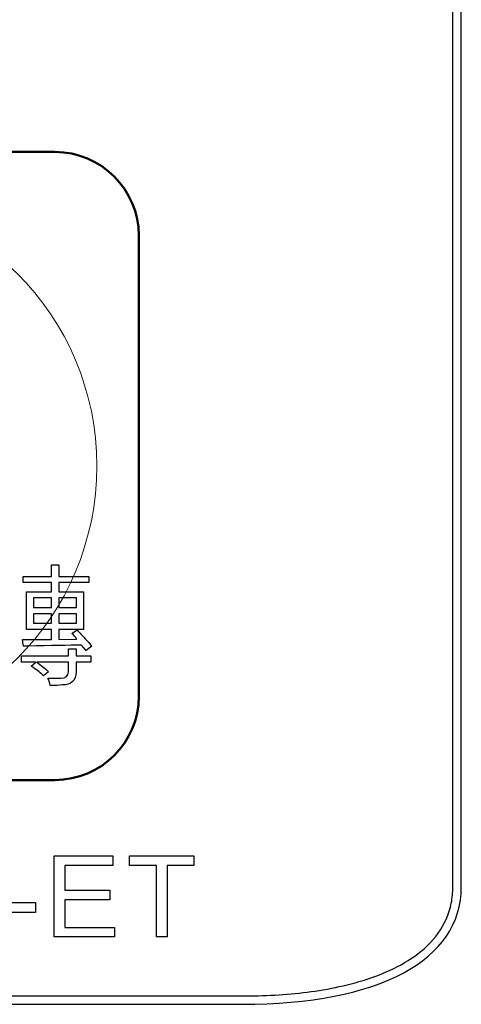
# Model space of a CAD drawing. Header units: millimetres. Extents: x 6964 to 8548, y -230 to 508.
# Tile 107 of 137: x 7415 to 7425, y 187 to 210. Entities that reach past the tile are written whole.
import ezdxf

# ---------------------------------------------------------------- set-up
doc = ezdxf.new("R2010")
doc.units = ezdxf.units.MM
doc.header["$LTSCALE"] = 3
doc.layers.add('layer 1', color=7, linetype='Continuous')

msp = doc.modelspace()

# ---------------------------------------------------------------- linework, layer by layer
at = {"linetype": 'Continuous', "lineweight": 30}
for p, q in [((7425.405, 189.698), (7425.405, 256.201)), ((7059.322, 186.894), (7420.175, 186.894))]:
    msp.add_line(p, q, dxfattribs=at)
msp.add_ellipse((7413.574, 193.239), major_axis=(11.707, -4.265), ratio=0.401308, start_param=5.449513, end_param=6.428361, dxfattribs=at)
at = {"layer": 'layer 1'}
for points in [[(7425.204, 189.698), (7425.204, 189.698), (7425.204, 256.201), (7425.204, 256.201)], [(7415.626, 197.113), (7415.626, 197.113), (7415.626, 197.392), (7415.626, 197.392)], [(7415.626, 197.392), (7415.626, 197.392), (7415.796, 197.392), (7415.796, 197.392)], [(7415.796, 197.392), (7415.796, 197.392), (7415.796, 197.113), (7415.796, 197.113)], [(7414.945, 196.966), (7414.945, 196.966), (7414.945, 197.113), (7414.945, 197.113)], [(7414.945, 197.113), (7414.945, 197.113), (7415.626, 197.113), (7415.626, 197.113)], [(7415.796, 197.113), (7415.796, 197.113), (7416.514, 197.113), (7416.514, 197.113)], [(7416.514, 197.113), (7416.514, 197.113), (7416.514, 196.966), (7416.514, 196.966)], [(7415.626, 196.966), (7415.626, 196.966), (7414.945, 196.966), (7414.945, 196.966)], [(7415.626, 196.745), (7415.626, 196.745), (7415.626, 196.966), (7415.626, 196.966)], [(7416.514, 196.966), (7416.514, 196.966), (7415.796, 196.966), (7415.796, 196.966)], [(7415.796, 196.966), (7415.796, 196.966), (7415.796, 196.745), (7415.796, 196.745)], [(7415.028, 195.846), (7415.028, 195.846), (7415.028, 196.745), (7415.028, 196.745)], [(7415.028, 196.745), (7415.028, 196.745), (7415.626, 196.745), (7415.626, 196.745)], [(7415.198, 196.599), (7415.198, 196.599), (7415.198, 196.369), (7415.198, 196.369)], [(7415.626, 196.599), (7415.626, 196.599), (7415.198, 196.599), (7415.198, 196.599)], [(7415.626, 196.369), (7415.626, 196.369), (7415.626, 196.599), (7415.626, 196.599)], [(7415.796, 196.745), (7415.796, 196.745), (7416.391, 196.745), (7416.391, 196.745)], [(7416.22, 196.599), (7416.22, 196.599), (7415.796, 196.599), (7415.796, 196.599)], [(7415.796, 196.599), (7415.796, 196.599), (7415.796, 196.369), (7415.796, 196.369)], [(7416.22, 196.369), (7416.22, 196.369), (7416.22, 196.599), (7416.22, 196.599)], [(7416.391, 196.745), (7416.391, 196.745), (7416.391, 195.846), (7416.391, 195.846)], [(7415.198, 196.369), (7415.198, 196.369), (7415.626, 196.369), (7415.626, 196.369)], [(7415.796, 196.369), (7415.796, 196.369), (7416.22, 196.369), (7416.22, 196.369)], [(7415.198, 196.222), (7415.198, 196.222), (7415.198, 195.992), (7415.198, 195.992)], [(7415.626, 196.222), (7415.626, 196.222), (7415.198, 196.222), (7415.198, 196.222)], [(7415.626, 195.992), (7415.626, 195.992), (7415.626, 196.222), (7415.626, 196.222)], [(7416.22, 196.222), (7416.22, 196.222), (7415.796, 196.222), (7415.796, 196.222)], [(7415.796, 196.222), (7415.796, 196.222), (7415.796, 195.992), (7415.796, 195.992)], [(7416.22, 195.992), (7416.22, 195.992), (7416.22, 196.222), (7416.22, 196.222)], [(7415.198, 195.992), (7415.198, 195.992), (7415.626, 195.992), (7415.626, 195.992)], [(7415.796, 195.992), (7415.796, 195.992), (7416.22, 195.992), (7416.22, 195.992)], [(7415.626, 195.846), (7415.626, 195.846), (7415.028, 195.846), (7415.028, 195.846)], [(7415.626, 195.603), (7415.626, 195.603), (7415.626, 195.846), (7415.626, 195.846)], [(7416.391, 195.846), (7416.391, 195.846), (7415.796, 195.846), (7415.796, 195.846)], [(7415.796, 195.846), (7415.796, 195.846), (7415.796, 195.603), (7415.796, 195.603)], [(7416.112, 195.749), (7416.112, 195.749), (7416.234, 195.834), (7416.234, 195.834)], [(7416.222, 195.615), (7416.198, 195.664), (7416.161, 195.708), (7416.112, 195.749)], [(7416.234, 195.834), (7416.291, 195.777), (7416.368, 195.692), (7416.465, 195.579)], [(7414.957, 195.445), (7414.957, 195.445), (7414.933, 195.603), (7414.933, 195.603)], [(7414.933, 195.603), (7415.168, 195.603), (7415.399, 195.603), (7415.626, 195.603)], [(7415.067, 195.445), (7415.018, 195.445), (7414.982, 195.445), (7414.957, 195.445)], [(7416.343, 195.469), (7416.027, 195.469), (7415.602, 195.461), (7415.067, 195.445)], [(7415.796, 195.603), (7415.796, 195.603), (7416.222, 195.615), (7416.222, 195.615)], [(7416.453, 195.347), (7416.453, 195.347), (7416.343, 195.469), (7416.343, 195.469)], [(7416.587, 195.445), (7416.587, 195.445), (7416.453, 195.347), (7416.453, 195.347)], [(7416.465, 195.579), (7416.522, 195.522), (7416.562, 195.477), (7416.587, 195.445)], [(7414.909, 195.068), (7414.909, 195.068), (7414.909, 195.214), (7414.909, 195.214)], [(7414.909, 195.214), (7414.909, 195.214), (7416.027, 195.214), (7416.027, 195.214)], [(7416.027, 195.214), (7416.027, 195.214), (7416.027, 195.384), (7416.027, 195.384)], [(7416.027, 195.384), (7416.027, 195.384), (7416.21, 195.384), (7416.21, 195.384)], [(7416.21, 195.384), (7416.21, 195.384), (7416.21, 195.214), (7416.21, 195.214)], [(7416.21, 195.214), (7416.21, 195.214), (7416.562, 195.214), (7416.562, 195.214)], [(7416.562, 195.214), (7416.562, 195.214), (7416.562, 195.068), (7416.562, 195.068)], [(7415.249, 195.068), (7415.249, 195.068), (7414.909, 195.068), (7414.909, 195.068)], [(7415.14, 194.971), (7415.14, 194.971), (7415.249, 195.068), (7415.249, 195.068)], [(7415.189, 194.934), (7415.173, 194.95), (7415.156, 194.962), (7415.14, 194.971)], [(7415.432, 194.74), (7415.375, 194.796), (7415.294, 194.861), (7415.189, 194.934)], [(7416.027, 195.068), (7416.027, 195.068), (7415.274, 195.068), (7415.274, 195.068)], [(7415.274, 195.068), (7415.371, 194.995), (7415.464, 194.918), (7415.553, 194.837)], [(7416.027, 194.837), (7416.027, 194.837), (7416.027, 195.068), (7416.027, 195.068)], [(7416.562, 195.068), (7416.562, 195.068), (7416.21, 195.068), (7416.21, 195.068)], [(7416.21, 195.068), (7416.21, 195.068), (7416.21, 194.837), (7416.21, 194.837)], [(7415.553, 194.837), (7415.553, 194.837), (7415.432, 194.74), (7415.432, 194.74)], [(7416.21, 194.837), (7416.21, 194.626), (7416.101, 194.521), (7415.882, 194.521)], [(7415.59, 194.508), (7415.582, 194.573), (7415.566, 194.63), (7415.541, 194.679)], [(7415.882, 194.521), (7415.817, 194.512), (7415.719, 194.508), (7415.59, 194.508)], [(7415.689, 188.504), (7415.689, 188.504), (7415.689, 190.439), (7415.689, 190.439)], [(7415.689, 190.439), (7415.689, 190.439), (7417.086, 190.439), (7417.086, 190.439)], [(7417.086, 190.439), (7417.086, 190.439), (7417.086, 190.212), (7417.086, 190.212)], [(7417.49, 190.212), (7417.49, 190.212), (7417.49, 190.439), (7417.49, 190.439)], [(7417.49, 190.439), (7417.49, 190.439), (7419.023, 190.439), (7419.023, 190.439)], [(7419.023, 190.439), (7419.023, 190.439), (7419.023, 190.212), (7419.023, 190.212)], [(7417.086, 190.212), (7417.086, 190.212), (7415.946, 190.212), (7415.946, 190.212)], [(7415.946, 190.212), (7415.946, 190.212), (7415.946, 189.618), (7415.946, 189.618)], [(7418.128, 190.212), (7418.128, 190.212), (7417.49, 190.212), (7417.49, 190.212)], [(7418.128, 188.504), (7418.128, 188.504), (7418.128, 190.212), (7418.128, 190.212)], [(7419.023, 190.212), (7419.023, 190.212), (7418.385, 190.212), (7418.385, 190.212)], [(7418.385, 190.212), (7418.385, 190.212), (7418.385, 188.504), (7418.385, 188.504)], [(7415.946, 189.618), (7415.946, 189.618), (7417.013, 189.618), (7417.013, 189.618)], [(7417.013, 189.618), (7417.013, 189.618), (7417.013, 189.391), (7417.013, 189.391)], [(7414.509, 189.323), (7414.509, 189.323), (7415.244, 189.323), (7415.244, 189.323)], [(7415.244, 189.323), (7415.244, 189.323), (7415.244, 189.085), (7415.244, 189.085)], [(7417.013, 189.391), (7417.013, 189.391), (7415.946, 189.391), (7415.946, 189.391)], [(7415.946, 189.391), (7415.946, 189.391), (7415.946, 188.731), (7415.946, 188.731)], [(7415.244, 189.085), (7415.244, 189.085), (7414.509, 189.085), (7414.509, 189.085)], [(7415.946, 188.731), (7415.946, 188.731), (7417.132, 188.731), (7417.132, 188.731)], [(7417.132, 188.731), (7417.132, 188.731), (7417.132, 188.504), (7417.132, 188.504)], [(7417.132, 188.504), (7417.132, 188.504), (7415.689, 188.504), (7415.689, 188.504)], [(7418.385, 188.504), (7418.385, 188.504), (7418.128, 188.504), (7418.128, 188.504)], [(7420.175, 187.094), (7420.696, 187.094), (7421.214, 187.12), (7421.728, 187.185)], [(7059.322, 187.094), (7059.322, 187.094), (7420.175, 187.094), (7420.175, 187.094)]]:
    msp.add_open_spline(points, degree=3, dxfattribs=at)
at = {"layer": 'layer 1', "lineweight": 50}
for points in [[(7404.708, 207.25), (7404.708, 207.25), (7415.708, 207.25), (7415.708, 207.25)], [(7415.708, 207.25), (7416.808, 207.25), (7417.708, 206.35), (7417.708, 205.25)], [(7417.708, 205.25), (7417.708, 205.25), (7417.708, 194.25), (7417.708, 194.25)], [(7417.708, 194.25), (7417.708, 193.15), (7416.808, 192.25), (7415.708, 192.25)], [(7415.708, 192.25), (7415.708, 192.25), (7404.708, 192.25), (7404.708, 192.25)]]:
    msp.add_open_spline(points, degree=3, dxfattribs=at)
at = {"layer": 'layer 1', "lineweight": 9}
for points, knots in [([(7416.708, 199.75), (7416.708, 203.34), (7413.798, 206.25), (7410.208, 206.25), (7410.208, 206.25), (7406.618, 206.25), (7403.708, 203.34), (7403.708, 199.75), (7403.708, 199.75), (7403.708, 196.16), (7406.618, 193.25), (7410.208, 193.25)], [0, 0, 0, 0, 0.2, 0.2, 0.2, 0.2, 0.4, 0.4, 0.4, 0.4, 0.6, 0.6, 0.6, 0.6]), ([(7415.541, 194.679), (7415.622, 194.679), (7415.723, 194.679), (7415.845, 194.679), (7415.845, 194.679), (7415.967, 194.679), (7416.027, 194.731), (7416.027, 194.837)], [0.52173913, 0.52173913, 0.52173913, 0.52173913, 0.56521739, 0.56521739, 0.56521739, 0.5652174, 0.60869565, 0.60869565, 0.60869565, 0.60869565])]:
    msp.add_open_spline(points, degree=3, knots=knots, dxfattribs=at)
for points in [[(7410.208, 193.25), (7413.798, 193.25), (7416.708, 196.16), (7416.708, 199.75)], [(7415.626, 197.113), (7415.626, 197.113), (7415.626, 197.392), (7415.626, 197.392)], [(7415.626, 197.392), (7415.626, 197.392), (7415.796, 197.392), (7415.796, 197.392)], [(7415.796, 197.392), (7415.796, 197.392), (7415.796, 197.113), (7415.796, 197.113)], [(7414.945, 196.966), (7414.945, 196.966), (7414.945, 197.113), (7414.945, 197.113)], [(7414.945, 197.113), (7414.945, 197.113), (7415.626, 197.113), (7415.626, 197.113)], [(7415.796, 197.113), (7415.796, 197.113), (7416.514, 197.113), (7416.514, 197.113)], [(7416.514, 197.113), (7416.514, 197.113), (7416.514, 196.966), (7416.514, 196.966)], [(7415.626, 196.966), (7415.626, 196.966), (7414.945, 196.966), (7414.945, 196.966)], [(7415.626, 196.745), (7415.626, 196.745), (7415.626, 196.966), (7415.626, 196.966)], [(7416.514, 196.966), (7416.514, 196.966), (7415.796, 196.966), (7415.796, 196.966)], [(7415.796, 196.966), (7415.796, 196.966), (7415.796, 196.745), (7415.796, 196.745)], [(7415.028, 195.846), (7415.028, 195.846), (7415.028, 196.745), (7415.028, 196.745)], [(7415.028, 196.745), (7415.028, 196.745), (7415.626, 196.745), (7415.626, 196.745)], [(7415.198, 196.599), (7415.198, 196.599), (7415.198, 196.369), (7415.198, 196.369)], [(7415.626, 196.599), (7415.626, 196.599), (7415.198, 196.599), (7415.198, 196.599)], [(7415.626, 196.369), (7415.626, 196.369), (7415.626, 196.599), (7415.626, 196.599)], [(7415.796, 196.745), (7415.796, 196.745), (7416.391, 196.745), (7416.391, 196.745)], [(7416.22, 196.599), (7416.22, 196.599), (7415.796, 196.599), (7415.796, 196.599)], [(7415.796, 196.599), (7415.796, 196.599), (7415.796, 196.369), (7415.796, 196.369)], [(7416.22, 196.369), (7416.22, 196.369), (7416.22, 196.599), (7416.22, 196.599)], [(7416.391, 196.745), (7416.391, 196.745), (7416.391, 195.846), (7416.391, 195.846)], [(7415.198, 196.369), (7415.198, 196.369), (7415.626, 196.369), (7415.626, 196.369)], [(7415.796, 196.369), (7415.796, 196.369), (7416.22, 196.369), (7416.22, 196.369)], [(7415.198, 196.222), (7415.198, 196.222), (7415.198, 195.992), (7415.198, 195.992)], [(7415.626, 196.222), (7415.626, 196.222), (7415.198, 196.222), (7415.198, 196.222)], [(7415.626, 195.992), (7415.626, 195.992), (7415.626, 196.222), (7415.626, 196.222)], [(7416.22, 196.222), (7416.22, 196.222), (7415.796, 196.222), (7415.796, 196.222)], [(7415.796, 196.222), (7415.796, 196.222), (7415.796, 195.992), (7415.796, 195.992)], [(7416.22, 195.992), (7416.22, 195.992), (7416.22, 196.222), (7416.22, 196.222)], [(7415.198, 195.992), (7415.198, 195.992), (7415.626, 195.992), (7415.626, 195.992)], [(7415.796, 195.992), (7415.796, 195.992), (7416.22, 195.992), (7416.22, 195.992)], [(7415.626, 195.846), (7415.626, 195.846), (7415.028, 195.846), (7415.028, 195.846)], [(7415.626, 195.603), (7415.626, 195.603), (7415.626, 195.846), (7415.626, 195.846)], [(7416.391, 195.846), (7416.391, 195.846), (7415.796, 195.846), (7415.796, 195.846)], [(7415.796, 195.846), (7415.796, 195.846), (7415.796, 195.603), (7415.796, 195.603)], [(7416.112, 195.749), (7416.112, 195.749), (7416.234, 195.834), (7416.234, 195.834)], [(7416.222, 195.615), (7416.198, 195.664), (7416.161, 195.708), (7416.112, 195.749)], [(7416.234, 195.834), (7416.291, 195.777), (7416.368, 195.692), (7416.465, 195.579)], [(7414.957, 195.445), (7414.957, 195.445), (7414.933, 195.603), (7414.933, 195.603)], [(7414.933, 195.603), (7415.168, 195.603), (7415.399, 195.603), (7415.626, 195.603)], [(7415.067, 195.445), (7415.018, 195.445), (7414.982, 195.445), (7414.957, 195.445)], [(7416.343, 195.469), (7416.027, 195.469), (7415.602, 195.461), (7415.067, 195.445)], [(7415.796, 195.603), (7415.796, 195.603), (7416.222, 195.615), (7416.222, 195.615)], [(7416.453, 195.347), (7416.453, 195.347), (7416.343, 195.469), (7416.343, 195.469)], [(7416.587, 195.445), (7416.587, 195.445), (7416.453, 195.347), (7416.453, 195.347)], [(7416.465, 195.579), (7416.522, 195.522), (7416.562, 195.477), (7416.587, 195.445)], [(7414.909, 195.068), (7414.909, 195.068), (7414.909, 195.214), (7414.909, 195.214)], [(7414.909, 195.214), (7414.909, 195.214), (7416.027, 195.214), (7416.027, 195.214)], [(7416.027, 195.214), (7416.027, 195.214), (7416.027, 195.384), (7416.027, 195.384)], [(7416.027, 195.384), (7416.027, 195.384), (7416.21, 195.384), (7416.21, 195.384)], [(7416.21, 195.384), (7416.21, 195.384), (7416.21, 195.214), (7416.21, 195.214)], [(7416.21, 195.214), (7416.21, 195.214), (7416.562, 195.214), (7416.562, 195.214)], [(7416.562, 195.214), (7416.562, 195.214), (7416.562, 195.068), (7416.562, 195.068)], [(7415.249, 195.068), (7415.249, 195.068), (7414.909, 195.068), (7414.909, 195.068)], [(7415.14, 194.971), (7415.14, 194.971), (7415.249, 195.068), (7415.249, 195.068)], [(7415.189, 194.934), (7415.173, 194.95), (7415.156, 194.962), (7415.14, 194.971)], [(7415.432, 194.74), (7415.375, 194.796), (7415.294, 194.861), (7415.189, 194.934)], [(7416.027, 195.068), (7416.027, 195.068), (7415.274, 195.068), (7415.274, 195.068)], [(7415.274, 195.068), (7415.371, 194.995), (7415.464, 194.918), (7415.553, 194.837)], [(7416.027, 194.837), (7416.027, 194.837), (7416.027, 195.068), (7416.027, 195.068)], [(7416.562, 195.068), (7416.562, 195.068), (7416.21, 195.068), (7416.21, 195.068)], [(7416.21, 195.068), (7416.21, 195.068), (7416.21, 194.837), (7416.21, 194.837)], [(7415.553, 194.837), (7415.553, 194.837), (7415.432, 194.74), (7415.432, 194.74)], [(7416.21, 194.837), (7416.21, 194.626), (7416.101, 194.521), (7415.882, 194.521)], [(7415.59, 194.508), (7415.582, 194.573), (7415.566, 194.63), (7415.541, 194.679)], [(7415.882, 194.521), (7415.817, 194.512), (7415.719, 194.508), (7415.59, 194.508)]]:
    msp.add_open_spline(points, degree=3, dxfattribs=at)
at = {"layer": 'layer 1'}
for points, knots in [([(7415.541, 194.679), (7415.622, 194.679), (7415.723, 194.679), (7415.845, 194.679), (7415.845, 194.679), (7415.967, 194.679), (7416.027, 194.731), (7416.027, 194.837)], [0.52173913, 0.52173913, 0.52173913, 0.52173913, 0.56521739, 0.56521739, 0.56521739, 0.5652174, 0.60869565, 0.60869565, 0.60869565, 0.60869565]), ([(7424.597, 188.297), (7424.785, 188.48), (7424.943, 188.694), (7425.049, 188.934), (7425.049, 188.934), (7425.101, 189.054), (7425.14, 189.179), (7425.166, 189.306), (7425.166, 189.306), (7425.192, 189.434), (7425.204, 189.566), (7425.204, 189.698)], [0.87179487, 0.87179487, 0.87179487, 0.87179487, 0.8974359, 0.8974359, 0.8974359, 0.89743591, 0.92307692, 0.92307692, 0.92307692, 0.92307693, 0.94871795, 0.94871795, 0.94871795, 0.94871795]), ([(7423.249, 187.524), (7423.496, 187.61), (7423.738, 187.713), (7423.966, 187.84), (7423.966, 187.84), (7424.195, 187.966), (7424.408, 188.114), (7424.597, 188.297)], [0.82051282, 0.82051282, 0.82051282, 0.82051282, 0.84615385, 0.84615385, 0.84615385, 0.84615386, 0.87179487, 0.87179487, 0.87179487, 0.87179487]), ([(7421.728, 187.185), (7421.985, 187.218), (7422.24, 187.26), (7422.494, 187.315), (7422.494, 187.315), (7422.748, 187.37), (7423.002, 187.439), (7423.249, 187.524)], [0.76923077, 0.76923077, 0.76923077, 0.76923077, 0.79487179, 0.79487179, 0.79487179, 0.7948718, 0.82051282, 0.82051282, 0.82051282, 0.82051282])]:
    msp.add_open_spline(points, degree=3, knots=knots, dxfattribs=at)

doc.saveas('drawing.dxf')
